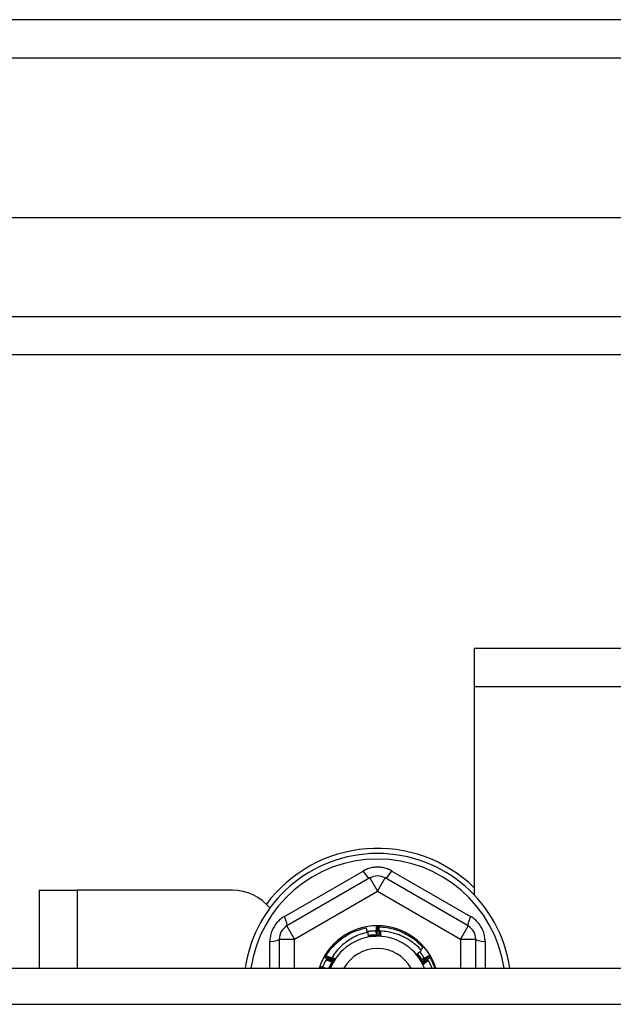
# Model space of a CAD drawing. Header units: inches. Extents: x 56.1 to 140.1, y 34.7 to 67.
# Tile 29 of 60: x 79 to 80.5, y 63.3 to 65.9. Entities that reach past the tile are written whole.
import ezdxf

# ---------------------------------------------------------------- set-up
doc = ezdxf.new("R2010")
doc.units = ezdxf.units.IN
doc.header["$MEASUREMENT"] = 0
doc.layers.add('Visible Edges(ANSI)', color=7, linetype='Continuous', lineweight=25)
doc.layers.add('Visible Tangent Edges(ANSI)', color=7, linetype='Continuous', lineweight=25)

msp = doc.modelspace()

# ---------------------------------------------------------------- linework, layer by layer
at = {"layer": 'Visible Edges(ANSI)'}
for p, q in [((97.9638, 65.8679), (56.1618, 65.8679)), ((97.3541, 65.356), (56.7715, 65.356)), ((97.1657, 65.0017), (56.9599, 65.0017)), ((82.9378, 64.2429), (80.1878, 64.2429)), ((80.1878, 64.2429), (80.1878, 64.1439)), ((80.1878, 64.1439), (80.1878, 63.6058)), ((79.9181, 63.6497), (79.7035, 63.5258)), ((80.1721, 63.5258), (79.9575, 63.6497)), ((79.0628, 63.6179), (79.1618, 63.6179)), ((79.0628, 63.6179), (79.0628, 63.4163)), ((79.5628, 63.6179), (79.1618, 63.6179)), ((79.9349, 63.5233), (79.9353, 63.5233)), ((79.94, 63.5234), (79.9404, 63.5233)), ((79.6839, 63.4917), (79.6839, 63.4163)), ((80.1917, 63.4163), (80.1917, 63.4917)), ((79.8021, 63.4438), (79.8023, 63.4441)), ((79.8047, 63.4482), (79.8049, 63.4486)), ((80.0705, 63.4489), (80.0708, 63.4485)), ((80.0731, 63.4445), (80.0733, 63.4441)), ((75.5628, 63.4163), (97.1967, 63.4163))]:
    msp.add_line(p, q, dxfattribs=at)
at = {"layer": 'Visible Edges(ANSI)', "flags": 128}
for points in [[(79.8049, 63.4486), (79.8078, 63.4532), (79.8108, 63.4577), (79.8141, 63.4621), (79.8174, 63.4663), (79.821, 63.4705), (79.8246, 63.4745), (79.8284, 63.4784), (79.8324, 63.4822), (79.8364, 63.4858), (79.8406, 63.4893), (79.8449, 63.4926), (79.8493, 63.4958), (79.8539, 63.4988), (79.8585, 63.5016), (79.8632, 63.5043), (79.868, 63.5068), (79.8729, 63.5092), (79.8779, 63.5114), (79.883, 63.5134), (79.8881, 63.5152), (79.8933, 63.5169), (79.8985, 63.5183), (79.9038, 63.5196), (79.9092, 63.5207)], [(79.9113, 63.5089), (79.9112, 63.5094), (79.9111, 63.5099), (79.9111, 63.5103), (79.911, 63.5108), (79.9109, 63.5113), (79.9108, 63.5118), (79.9107, 63.5123), (79.9106, 63.5128), (79.9105, 63.5133), (79.9104, 63.5138), (79.9104, 63.5143), (79.9103, 63.5148), (79.9102, 63.5153), (79.9101, 63.5158), (79.91, 63.5163), (79.9099, 63.5168), (79.9098, 63.5173), (79.9097, 63.5177), (79.9096, 63.5182), (79.9095, 63.5187), (79.9094, 63.5192), (79.9093, 63.5197), (79.9093, 63.5202), (79.9092, 63.5207)], [(79.9356, 63.5007), (79.9355, 63.5017), (79.9355, 63.5026), (79.9354, 63.5035), (79.9354, 63.5045), (79.9354, 63.5054), (79.9353, 63.5064), (79.9353, 63.5073), (79.9353, 63.5082), (79.9352, 63.5092), (79.9352, 63.5101), (79.9352, 63.5111), (79.9351, 63.512), (79.9351, 63.513), (79.9351, 63.5139), (79.935, 63.5148), (79.935, 63.5158), (79.935, 63.5167), (79.935, 63.5177), (79.9349, 63.5186), (79.9349, 63.5196), (79.9349, 63.5205), (79.9349, 63.5215), (79.9349, 63.5224), (79.9349, 63.5233)], [(79.9353, 63.5233), (79.9355, 63.5233), (79.9357, 63.5234), (79.9359, 63.5234), (79.936, 63.5234), (79.9362, 63.5234), (79.9364, 63.5234), (79.9366, 63.5234), (79.9368, 63.5234), (79.937, 63.5234), (79.9372, 63.5234), (79.9374, 63.5234), (79.9376, 63.5234), (79.9378, 63.5234), (79.938, 63.5234), (79.9382, 63.5234), (79.9384, 63.5234), (79.9386, 63.5234), (79.9388, 63.5234), (79.939, 63.5234), (79.9392, 63.5234), (79.9394, 63.5234), (79.9396, 63.5234), (79.9398, 63.5234), (79.94, 63.5234)], [(79.9353, 63.5233), (79.9355, 63.5224), (79.9357, 63.5215), (79.9359, 63.5205), (79.9361, 63.5196), (79.9363, 63.5186), (79.9365, 63.5177), (79.9367, 63.5168), (79.9369, 63.5158), (79.9371, 63.5149), (79.9373, 63.5139), (79.9375, 63.513), (79.9377, 63.512), (79.9379, 63.5111), (79.9381, 63.5102), (79.9383, 63.5092), (79.9385, 63.5083), (79.9386, 63.5073), (79.9388, 63.5064), (79.939, 63.5054), (79.9392, 63.5045), (79.9394, 63.5035), (79.9396, 63.5026), (79.9398, 63.5017), (79.9399, 63.5007)], [(79.9399, 63.5007), (79.9399, 63.5017), (79.9399, 63.5026), (79.9399, 63.5035), (79.9399, 63.5045), (79.9399, 63.5054), (79.9399, 63.5064), (79.9399, 63.5073), (79.9399, 63.5083), (79.9399, 63.5092), (79.9399, 63.5101), (79.9399, 63.5111), (79.9399, 63.512), (79.9399, 63.513), (79.9399, 63.5139), (79.9399, 63.5149), (79.9399, 63.5158), (79.9399, 63.5167), (79.9399, 63.5177), (79.9399, 63.5186), (79.9399, 63.5196), (79.9399, 63.5205), (79.9399, 63.5215), (79.94, 63.5224), (79.94, 63.5234)], [(79.9404, 63.5233), (79.9458, 63.5232), (79.9513, 63.5228), (79.9567, 63.5222), (79.9621, 63.5215), (79.9674, 63.5205), (79.9727, 63.5194), (79.978, 63.5181), (79.9832, 63.5166), (79.9884, 63.5149), (79.9935, 63.513), (79.9986, 63.511), (80.0036, 63.5088), (80.0084, 63.5064), (80.0132, 63.5038), (80.018, 63.5011), (80.0226, 63.4982), (80.0271, 63.4952), (80.0315, 63.492), (80.0358, 63.4886), (80.0399, 63.4851), (80.044, 63.4815), (80.0479, 63.4777), (80.0517, 63.4738), (80.0553, 63.4697)], [(79.9404, 63.5233), (79.9406, 63.5224), (79.9407, 63.5215), (79.9409, 63.5205), (79.9411, 63.5196), (79.9413, 63.5186), (79.9414, 63.5177), (79.9416, 63.5167), (79.9418, 63.5158), (79.9419, 63.5148), (79.9421, 63.5139), (79.9423, 63.5129), (79.9424, 63.512), (79.9426, 63.511), (79.9428, 63.5101), (79.9429, 63.5091), (79.9431, 63.5082), (79.9432, 63.5072), (79.9434, 63.5063), (79.9435, 63.5053), (79.9437, 63.5044), (79.9439, 63.5034), (79.944, 63.5025), (79.9442, 63.5015), (79.9443, 63.5006)], [(79.9133, 63.5093), (79.9086, 63.5082), (79.9039, 63.507), (79.8992, 63.5057), (79.8946, 63.5042), (79.89, 63.5025), (79.8855, 63.5007), (79.8811, 63.4987), (79.8767, 63.4965), (79.8724, 63.4943), (79.8682, 63.4918), (79.864, 63.4893), (79.86, 63.4865), (79.856, 63.4837), (79.8522, 63.4807), (79.8484, 63.4776), (79.8448, 63.4744), (79.8413, 63.471), (79.8379, 63.4675), (79.8346, 63.4639), (79.8315, 63.4602), (79.8284, 63.4564), (79.8256, 63.4525), (79.8228, 63.4485), (79.8202, 63.4444)], [(79.9108, 63.5117), (79.9118, 63.5119), (79.9128, 63.512), (79.9138, 63.5122), (79.9148, 63.5123), (79.9158, 63.5124), (79.9168, 63.5126), (79.9179, 63.5127), (79.9189, 63.5128), (79.9199, 63.5129), (79.9209, 63.513), (79.9219, 63.5131), (79.9229, 63.5131), (79.9239, 63.5132), (79.9249, 63.5133), (79.9259, 63.5133), (79.927, 63.5134), (79.928, 63.5134), (79.929, 63.5135), (79.93, 63.5135), (79.931, 63.5135), (79.932, 63.5135), (79.933, 63.5136), (79.9341, 63.5136), (79.9351, 63.5136)], [(79.915, 63.4978), (79.915, 63.4983), (79.9149, 63.4988), (79.9148, 63.4993), (79.9148, 63.4997), (79.9147, 63.5002), (79.9146, 63.5007), (79.9146, 63.5012), (79.9145, 63.5016), (79.9144, 63.5021), (79.9144, 63.5026), (79.9143, 63.5031), (79.9142, 63.5036), (79.9141, 63.504), (79.9141, 63.5045), (79.914, 63.505), (79.9139, 63.5055), (79.9138, 63.5059), (79.9138, 63.5064), (79.9137, 63.5069), (79.9136, 63.5074), (79.9135, 63.5079), (79.9135, 63.5083), (79.9134, 63.5088), (79.9133, 63.5093)], [(79.9312, 63.5025), (79.9305, 63.5025), (79.9298, 63.5025), (79.9291, 63.5024), (79.9284, 63.5024), (79.9277, 63.5023), (79.927, 63.5023), (79.9263, 63.5022), (79.9256, 63.5021), (79.9249, 63.5021), (79.9243, 63.502), (79.9236, 63.5019), (79.9229, 63.5019), (79.9222, 63.5018), (79.9215, 63.5017), (79.9208, 63.5016), (79.9201, 63.5015), (79.9194, 63.5014), (79.9187, 63.5013), (79.9181, 63.5012), (79.9174, 63.5011), (79.9167, 63.501), (79.916, 63.5009), (79.9153, 63.5008), (79.9146, 63.5007)], [(79.9465, 63.4995), (79.9452, 63.4996), (79.9439, 63.4997), (79.9426, 63.4997), (79.9412, 63.4998), (79.9399, 63.4998), (79.9386, 63.4998), (79.9373, 63.4998), (79.936, 63.4998), (79.9347, 63.4998), (79.9334, 63.4997), (79.932, 63.4997), (79.9307, 63.4996), (79.9294, 63.4995), (79.9281, 63.4994), (79.9268, 63.4993), (79.9255, 63.4992), (79.9242, 63.4991), (79.9229, 63.4989), (79.9216, 63.4988), (79.9202, 63.4986), (79.9189, 63.4984), (79.9176, 63.4982), (79.9163, 63.498), (79.915, 63.4978)], [(79.9465, 63.4995), (79.9452, 63.4994), (79.9439, 63.4994), (79.9426, 63.4993), (79.9413, 63.4992), (79.94, 63.4992), (79.9387, 63.4991), (79.9373, 63.499), (79.936, 63.4989), (79.9347, 63.4989), (79.9334, 63.4988), (79.9321, 63.4987), (79.9308, 63.4987), (79.9295, 63.4986), (79.9281, 63.4985), (79.9268, 63.4985), (79.9255, 63.4984), (79.9242, 63.4983), (79.9229, 63.4982), (79.9216, 63.4982), (79.9203, 63.4981), (79.919, 63.498), (79.9177, 63.498), (79.9164, 63.4979), (79.915, 63.4978)], [(79.9174, 63.5012), (79.9175, 63.5011), (79.9175, 63.501), (79.9175, 63.5009), (79.9176, 63.5008), (79.9176, 63.5008), (79.9176, 63.5007), (79.9176, 63.5006), (79.9177, 63.5005), (79.9177, 63.5004), (79.9177, 63.5004), (79.9178, 63.5003), (79.9178, 63.5002), (79.9178, 63.5001), (79.9179, 63.5001), (79.9179, 63.5), (79.9179, 63.4999), (79.9179, 63.4998), (79.918, 63.4997), (79.918, 63.4997), (79.918, 63.4996), (79.9181, 63.4995), (79.9181, 63.4994), (79.9181, 63.4993), (79.9181, 63.4993)], [(79.9181, 63.4993), (79.9181, 63.4993), (79.9181, 63.4994), (79.9181, 63.4995), (79.9181, 63.4996), (79.9181, 63.4997), (79.9181, 63.4998), (79.918, 63.4998), (79.918, 63.4999), (79.918, 63.5), (79.918, 63.5001), (79.918, 63.5002), (79.918, 63.5002), (79.918, 63.5003), (79.9179, 63.5004), (79.9179, 63.5005), (79.9179, 63.5006), (79.9179, 63.5006), (79.9179, 63.5007), (79.9179, 63.5008), (79.9179, 63.5009), (79.9178, 63.501), (79.9178, 63.501), (79.9178, 63.5011), (79.9178, 63.5012)], [(79.9218, 63.5017), (79.9219, 63.5017), (79.9219, 63.5016), (79.9219, 63.5015), (79.9219, 63.5014), (79.922, 63.5014), (79.922, 63.5013), (79.922, 63.5012), (79.9221, 63.5011), (79.9221, 63.501), (79.9221, 63.501), (79.9221, 63.5009), (79.9222, 63.5008), (79.9222, 63.5007), (79.9222, 63.5006), (79.9222, 63.5006), (79.9223, 63.5005), (79.9223, 63.5004), (79.9223, 63.5003), (79.9223, 63.5002), (79.9224, 63.5002), (79.9224, 63.5001), (79.9224, 63.5), (79.9225, 63.4999), (79.9225, 63.4998)], [(79.9225, 63.4998), (79.9225, 63.4999), (79.9225, 63.5), (79.9224, 63.5001), (79.9224, 63.5002), (79.9224, 63.5002), (79.9224, 63.5003), (79.9224, 63.5004), (79.9224, 63.5005), (79.9224, 63.5006), (79.9224, 63.5007), (79.9223, 63.5007), (79.9223, 63.5008), (79.9223, 63.5009), (79.9223, 63.501), (79.9223, 63.5011), (79.9223, 63.5011), (79.9223, 63.5012), (79.9223, 63.5013), (79.9223, 63.5014), (79.9222, 63.5015), (79.9222, 63.5015), (79.9222, 63.5016), (79.9222, 63.5017), (79.9222, 63.5018)], [(79.9263, 63.5022), (79.9263, 63.5021), (79.9263, 63.502), (79.9263, 63.502), (79.9264, 63.5019), (79.9264, 63.5018), (79.9264, 63.5017), (79.9264, 63.5016), (79.9264, 63.5016), (79.9265, 63.5015), (79.9265, 63.5014), (79.9265, 63.5013), (79.9265, 63.5012), (79.9266, 63.5012), (79.9266, 63.5011), (79.9266, 63.501), (79.9266, 63.5009), (79.9267, 63.5008), (79.9267, 63.5008), (79.9267, 63.5007), (79.9267, 63.5006), (79.9268, 63.5005), (79.9268, 63.5004), (79.9268, 63.5004), (79.9268, 63.5003)], [(79.9268, 63.5003), (79.9268, 63.5004), (79.9268, 63.5004), (79.9268, 63.5005), (79.9268, 63.5006), (79.9268, 63.5007), (79.9268, 63.5008), (79.9268, 63.5008), (79.9268, 63.5009), (79.9267, 63.501), (79.9267, 63.5011), (79.9267, 63.5012), (79.9267, 63.5013), (79.9267, 63.5013), (79.9267, 63.5014), (79.9267, 63.5015), (79.9267, 63.5016), (79.9267, 63.5017), (79.9267, 63.5017), (79.9267, 63.5018), (79.9266, 63.5019), (79.9266, 63.502), (79.9266, 63.5021), (79.9266, 63.5022), (79.9266, 63.5022)], [(79.9307, 63.5025), (79.9307, 63.5024), (79.9307, 63.5023), (79.9307, 63.5023), (79.9308, 63.5022), (79.9308, 63.5021), (79.9308, 63.502), (79.9308, 63.5019), (79.9309, 63.5019), (79.9309, 63.5018), (79.9309, 63.5017), (79.9309, 63.5016), (79.9309, 63.5015), (79.931, 63.5015), (79.931, 63.5014), (79.931, 63.5013), (79.931, 63.5012), (79.931, 63.5011), (79.9311, 63.5011), (79.9311, 63.501), (79.9311, 63.5009), (79.9311, 63.5008), (79.9312, 63.5007), (79.9312, 63.5006), (79.9312, 63.5006)], [(79.9312, 63.5006), (79.9312, 63.5006), (79.9312, 63.5007), (79.9312, 63.5008), (79.9312, 63.5009), (79.9312, 63.501), (79.9312, 63.5011), (79.9311, 63.5011), (79.9311, 63.5012), (79.9311, 63.5013), (79.9311, 63.5014), (79.9311, 63.5015), (79.9311, 63.5015), (79.9311, 63.5016), (79.9311, 63.5017), (79.9311, 63.5018), (79.9311, 63.5019), (79.9311, 63.502), (79.9311, 63.502), (79.9311, 63.5021), (79.9311, 63.5022), (79.9311, 63.5023), (79.9311, 63.5024), (79.931, 63.5024), (79.931, 63.5025)], [(79.9326, 63.5136), (79.9327, 63.513), (79.9328, 63.5125), (79.9329, 63.5119), (79.9331, 63.5114), (79.9332, 63.5109), (79.9333, 63.5103), (79.9335, 63.5098), (79.9336, 63.5093), (79.9337, 63.5087), (79.9338, 63.5082), (79.934, 63.5077), (79.9341, 63.5071), (79.9342, 63.5066), (79.9343, 63.5061), (79.9345, 63.5055), (79.9346, 63.505), (79.9347, 63.5045), (79.9348, 63.5039), (79.935, 63.5034), (79.9351, 63.5029), (79.9352, 63.5023), (79.9353, 63.5018), (79.9354, 63.5012), (79.9356, 63.5007)], [(79.9443, 63.5006), (79.9443, 63.501), (79.9443, 63.5015), (79.9443, 63.502), (79.9444, 63.5025), (79.9444, 63.503), (79.9444, 63.5034), (79.9444, 63.5039), (79.9444, 63.5044), (79.9444, 63.5049), (79.9444, 63.5054), (79.9444, 63.5058), (79.9444, 63.5063), (79.9445, 63.5068), (79.9445, 63.5073), (79.9445, 63.5078), (79.9445, 63.5082), (79.9445, 63.5087), (79.9445, 63.5092), (79.9445, 63.5097), (79.9446, 63.5102), (79.9446, 63.5106), (79.9446, 63.5111), (79.9446, 63.5116), (79.9446, 63.5121)], [(80.0512, 63.4624), (80.0478, 63.4661), (80.0443, 63.4697), (80.0407, 63.4732), (80.0369, 63.4765), (80.033, 63.4798), (80.0291, 63.4829), (80.025, 63.4859), (80.0208, 63.4887), (80.0165, 63.4913), (80.0121, 63.4939), (80.0077, 63.4962), (80.0031, 63.4984), (79.9985, 63.5005), (79.9939, 63.5024), (79.9891, 63.5041), (79.9843, 63.5057), (79.9795, 63.5071), (79.9746, 63.5083), (79.9696, 63.5094), (79.9647, 63.5103), (79.9597, 63.511), (79.9547, 63.5115), (79.9497, 63.5119), (79.9446, 63.5121)], [(79.9446, 63.5121), (79.9447, 63.5116), (79.9448, 63.511), (79.9449, 63.5105), (79.9449, 63.51), (79.945, 63.5095), (79.9451, 63.5089), (79.9452, 63.5084), (79.9453, 63.5079), (79.9454, 63.5074), (79.9454, 63.5068), (79.9455, 63.5063), (79.9456, 63.5058), (79.9457, 63.5053), (79.9457, 63.5048), (79.9458, 63.5042), (79.9459, 63.5037), (79.946, 63.5032), (79.946, 63.5027), (79.9461, 63.5021), (79.9462, 63.5016), (79.9463, 63.5011), (79.9464, 63.5006), (79.9464, 63.5), (79.9465, 63.4995)], [(80.0493, 63.4645), (80.0495, 63.4647), (80.0498, 63.465), (80.05, 63.4652), (80.0503, 63.4654), (80.0505, 63.4656), (80.0508, 63.4658), (80.051, 63.466), (80.0513, 63.4663), (80.0515, 63.4665), (80.0518, 63.4667), (80.052, 63.4669), (80.0523, 63.4671), (80.0525, 63.4673), (80.0528, 63.4676), (80.053, 63.4678), (80.0533, 63.468), (80.0535, 63.4682), (80.0538, 63.4684), (80.054, 63.4686), (80.0543, 63.4689), (80.0545, 63.4691), (80.0548, 63.4693), (80.055, 63.4695), (80.0553, 63.4697)], [(79.7962, 63.4186), (79.7965, 63.4195), (79.7969, 63.4205), (79.7973, 63.4215), (79.7977, 63.4224), (79.7981, 63.4234), (79.7985, 63.4243), (79.7989, 63.4253), (79.7994, 63.4262), (79.7998, 63.4272), (79.8002, 63.4281), (79.8007, 63.4291), (79.8011, 63.43), (79.8016, 63.4309), (79.8021, 63.4319), (79.8025, 63.4328), (79.803, 63.4337), (79.8035, 63.4346), (79.804, 63.4356), (79.8045, 63.4365), (79.805, 63.4374), (79.8055, 63.4383), (79.806, 63.4392), (79.8065, 63.4401), (79.8071, 63.441)], [(79.822, 63.433), (79.8211, 63.4334), (79.8203, 63.4339), (79.8195, 63.4343), (79.8186, 63.4347), (79.8178, 63.4352), (79.817, 63.4356), (79.8161, 63.4361), (79.8153, 63.4365), (79.8145, 63.437), (79.8137, 63.4374), (79.8128, 63.4379), (79.812, 63.4383), (79.8112, 63.4388), (79.8103, 63.4392), (79.8095, 63.4397), (79.8087, 63.4401), (79.8079, 63.4406), (79.807, 63.441), (79.8062, 63.4415), (79.8054, 63.4419), (79.8046, 63.4424), (79.8037, 63.4429), (79.8029, 63.4433), (79.8021, 63.4438)], [(79.8023, 63.4441), (79.8024, 63.4443), (79.8025, 63.4445), (79.8026, 63.4447), (79.8027, 63.4448), (79.8028, 63.445), (79.8029, 63.4452), (79.803, 63.4453), (79.8031, 63.4455), (79.8032, 63.4457), (79.8033, 63.4459), (79.8034, 63.446), (79.8035, 63.4462), (79.8036, 63.4464), (79.8037, 63.4465), (79.8038, 63.4467), (79.8039, 63.4469), (79.804, 63.447), (79.8041, 63.4472), (79.8042, 63.4474), (79.8043, 63.4475), (79.8044, 63.4477), (79.8045, 63.4479), (79.8046, 63.4481), (79.8047, 63.4482)], [(79.8023, 63.4441), (79.8032, 63.4439), (79.8041, 63.4436), (79.805, 63.4433), (79.806, 63.443), (79.8069, 63.4427), (79.8078, 63.4424), (79.8087, 63.4421), (79.8096, 63.4418), (79.8105, 63.4415), (79.8114, 63.4412), (79.8124, 63.4408), (79.8133, 63.4405), (79.8142, 63.4402), (79.8151, 63.4399), (79.816, 63.4396), (79.8169, 63.4393), (79.8178, 63.439), (79.8187, 63.4387), (79.8196, 63.4384), (79.8206, 63.438), (79.8215, 63.4377), (79.8224, 63.4374), (79.8233, 63.4371), (79.8242, 63.4368)], [(79.8242, 63.4368), (79.8234, 63.4372), (79.8225, 63.4377), (79.8217, 63.4382), (79.8209, 63.4386), (79.8201, 63.4391), (79.8193, 63.4396), (79.8185, 63.44), (79.8176, 63.4405), (79.8168, 63.441), (79.816, 63.4415), (79.8152, 63.4419), (79.8144, 63.4424), (79.8136, 63.4429), (79.8128, 63.4434), (79.8119, 63.4439), (79.8111, 63.4443), (79.8103, 63.4448), (79.8095, 63.4453), (79.8087, 63.4458), (79.8079, 63.4463), (79.8071, 63.4468), (79.8063, 63.4472), (79.8055, 63.4477), (79.8047, 63.4482)], [(79.8049, 63.4486), (79.8058, 63.4482), (79.8067, 63.4479), (79.8076, 63.4476), (79.8085, 63.4473), (79.8094, 63.4469), (79.8103, 63.4466), (79.8112, 63.4463), (79.8121, 63.4459), (79.813, 63.4456), (79.8139, 63.4453), (79.8148, 63.4449), (79.8157, 63.4446), (79.8166, 63.4443), (79.8175, 63.4439), (79.8184, 63.4436), (79.8193, 63.4432), (79.8202, 63.4429), (79.8211, 63.4426), (79.822, 63.4422), (79.8229, 63.4419), (79.8238, 63.4415), (79.8247, 63.4412), (79.8256, 63.4408), (79.8265, 63.4405)], [(79.8281, 63.4412), (79.8275, 63.4402), (79.8268, 63.4393), (79.8262, 63.4383), (79.8256, 63.4373), (79.825, 63.4363), (79.8244, 63.4353), (79.8238, 63.4343), (79.8232, 63.4332), (79.8226, 63.4322), (79.8221, 63.4312), (79.8215, 63.4302), (79.8209, 63.4291), (79.8204, 63.4281), (79.8199, 63.427), (79.8194, 63.426), (79.8188, 63.4249), (79.8183, 63.4239), (79.8178, 63.4228), (79.8174, 63.4217), (79.8169, 63.4207), (79.8164, 63.4196), (79.816, 63.4185), (79.8155, 63.4174), (79.8151, 63.4163)], [(79.8281, 63.4412), (79.8276, 63.4402), (79.8271, 63.4391), (79.8266, 63.4381), (79.826, 63.4371), (79.8255, 63.436), (79.825, 63.435), (79.8245, 63.434), (79.8239, 63.4329), (79.8234, 63.4319), (79.8229, 63.4309), (79.8223, 63.4298), (79.8218, 63.4288), (79.8213, 63.4277), (79.8208, 63.4267), (79.8202, 63.4257), (79.8197, 63.4246), (79.8192, 63.4236), (79.8186, 63.4225), (79.8181, 63.4215), (79.8176, 63.4205), (79.8171, 63.4194), (79.8165, 63.4184), (79.816, 63.4174), (79.8155, 63.4163)], [(79.8202, 63.4444), (79.8205, 63.4442), (79.8209, 63.4441), (79.8212, 63.444), (79.8215, 63.4439), (79.8218, 63.4437), (79.8222, 63.4436), (79.8225, 63.4435), (79.8228, 63.4433), (79.8232, 63.4432), (79.8235, 63.4431), (79.8238, 63.4429), (79.8242, 63.4428), (79.8245, 63.4427), (79.8248, 63.4425), (79.8252, 63.4424), (79.8255, 63.4423), (79.8258, 63.4421), (79.8261, 63.442), (79.8265, 63.4419), (79.8268, 63.4417), (79.8271, 63.4416), (79.8275, 63.4415), (79.8278, 63.4414), (79.8281, 63.4412)], [(79.8265, 63.4405), (79.8263, 63.4406), (79.826, 63.4408), (79.8257, 63.4409), (79.8255, 63.4411), (79.8252, 63.4413), (79.8249, 63.4414), (79.8247, 63.4416), (79.8244, 63.4418), (79.8241, 63.4419), (79.8239, 63.4421), (79.8236, 63.4422), (79.8233, 63.4424), (79.8231, 63.4426), (79.8228, 63.4427), (79.8226, 63.4429), (79.8223, 63.4431), (79.822, 63.4432), (79.8218, 63.4434), (79.8215, 63.4436), (79.8212, 63.4437), (79.821, 63.4439), (79.8207, 63.444), (79.8205, 63.4442), (79.8202, 63.4444)], [(80.039, 63.4525), (80.0395, 63.4529), (80.04, 63.4533), (80.0405, 63.4538), (80.041, 63.4542), (80.0415, 63.4546), (80.0421, 63.455), (80.0426, 63.4554), (80.0431, 63.4558), (80.0436, 63.4562), (80.0441, 63.4566), (80.0446, 63.457), (80.0451, 63.4574), (80.0456, 63.4578), (80.0461, 63.4582), (80.0467, 63.4586), (80.0472, 63.4591), (80.0477, 63.4595), (80.0482, 63.4599), (80.0487, 63.4603), (80.0492, 63.4607), (80.0497, 63.4611), (80.0502, 63.4615), (80.0507, 63.4619), (80.0512, 63.4624)], [(80.0562, 63.4261), (80.0555, 63.4272), (80.0547, 63.4283), (80.054, 63.4294), (80.0533, 63.4305), (80.0526, 63.4316), (80.0519, 63.4327), (80.0512, 63.4338), (80.0504, 63.4349), (80.0497, 63.436), (80.049, 63.4371), (80.0483, 63.4382), (80.0476, 63.4393), (80.0469, 63.4404), (80.0461, 63.4415), (80.0454, 63.4427), (80.0447, 63.4438), (80.044, 63.4449), (80.0433, 63.446), (80.0426, 63.4471), (80.0418, 63.4482), (80.0411, 63.4492), (80.0404, 63.4503), (80.0397, 63.4514), (80.039, 63.4525)], [(80.0562, 63.4261), (80.0556, 63.4273), (80.055, 63.4285), (80.0544, 63.4297), (80.0537, 63.4308), (80.0531, 63.432), (80.0525, 63.4331), (80.0518, 63.4343), (80.0511, 63.4354), (80.0505, 63.4365), (80.0498, 63.4376), (80.0491, 63.4388), (80.0484, 63.4399), (80.0476, 63.441), (80.0469, 63.442), (80.0462, 63.4431), (80.0454, 63.4442), (80.0446, 63.4453), (80.0439, 63.4463), (80.0431, 63.4474), (80.0423, 63.4484), (80.0415, 63.4495), (80.0406, 63.4505), (80.0398, 63.4515), (80.039, 63.4525)], [(80.0507, 63.4416), (80.0504, 63.4421), (80.05, 63.4427), (80.0496, 63.4432), (80.0492, 63.4438), (80.0489, 63.4443), (80.0485, 63.4449), (80.0481, 63.4454), (80.0477, 63.4459), (80.0473, 63.4465), (80.047, 63.447), (80.0466, 63.4475), (80.0462, 63.4481), (80.0458, 63.4486), (80.0454, 63.4491), (80.045, 63.4497), (80.0446, 63.4502), (80.0442, 63.4507), (80.0438, 63.4512), (80.0434, 63.4518), (80.0429, 63.4523), (80.0425, 63.4528), (80.0421, 63.4533), (80.0417, 63.4538), (80.0413, 63.4543)], [(80.0426, 63.4527), (80.0425, 63.4526), (80.0425, 63.4526), (80.0424, 63.4525), (80.0424, 63.4524), (80.0423, 63.4524), (80.0423, 63.4523), (80.0422, 63.4523), (80.0422, 63.4522), (80.0421, 63.4521), (80.0421, 63.4521), (80.042, 63.452), (80.042, 63.4519), (80.0419, 63.4519), (80.0419, 63.4518), (80.0418, 63.4517), (80.0417, 63.4517), (80.0417, 63.4516), (80.0416, 63.4515), (80.0416, 63.4515), (80.0415, 63.4514), (80.0415, 63.4513), (80.0414, 63.4513), (80.0414, 63.4512), (80.0413, 63.4512)], [(80.0413, 63.4512), (80.0414, 63.4512), (80.0414, 63.4513), (80.0415, 63.4513), (80.0416, 63.4514), (80.0416, 63.4514), (80.0417, 63.4515), (80.0418, 63.4515), (80.0418, 63.4516), (80.0419, 63.4516), (80.0419, 63.4517), (80.042, 63.4517), (80.0421, 63.4518), (80.0421, 63.4518), (80.0422, 63.4519), (80.0423, 63.452), (80.0423, 63.452), (80.0424, 63.4521), (80.0424, 63.4521), (80.0425, 63.4522), (80.0426, 63.4522), (80.0426, 63.4523), (80.0427, 63.4523), (80.0428, 63.4524), (80.0428, 63.4524)], [(80.0453, 63.4492), (80.0453, 63.4491), (80.0452, 63.4491), (80.0452, 63.449), (80.0451, 63.449), (80.0451, 63.4489), (80.045, 63.4488), (80.0449, 63.4488), (80.0449, 63.4487), (80.0448, 63.4486), (80.0448, 63.4486), (80.0447, 63.4485), (80.0447, 63.4485), (80.0446, 63.4484), (80.0446, 63.4483), (80.0445, 63.4483), (80.0444, 63.4482), (80.0444, 63.4481), (80.0443, 63.4481), (80.0443, 63.448), (80.0442, 63.448), (80.0442, 63.4479), (80.0441, 63.4478), (80.0441, 63.4478), (80.044, 63.4477)], [(80.044, 63.4477), (80.0441, 63.4478), (80.0441, 63.4478), (80.0442, 63.4479), (80.0443, 63.4479), (80.0443, 63.448), (80.0444, 63.448), (80.0445, 63.4481), (80.0445, 63.4481), (80.0446, 63.4482), (80.0446, 63.4482), (80.0447, 63.4483), (80.0448, 63.4483), (80.0448, 63.4484), (80.0449, 63.4484), (80.045, 63.4485), (80.045, 63.4485), (80.0451, 63.4486), (80.0452, 63.4486), (80.0452, 63.4487), (80.0453, 63.4487), (80.0454, 63.4488), (80.0454, 63.4488), (80.0455, 63.4489), (80.0455, 63.4489)], [(80.048, 63.4456), (80.0479, 63.4456), (80.0478, 63.4455), (80.0478, 63.4454), (80.0477, 63.4454), (80.0477, 63.4453), (80.0476, 63.4453), (80.0476, 63.4452), (80.0475, 63.4451), (80.0474, 63.4451), (80.0474, 63.445), (80.0473, 63.445), (80.0473, 63.4449), (80.0472, 63.4448), (80.0471, 63.4448), (80.0471, 63.4447), (80.047, 63.4447), (80.047, 63.4446), (80.0469, 63.4445), (80.0469, 63.4445), (80.0468, 63.4444), (80.0467, 63.4443), (80.0467, 63.4443), (80.0466, 63.4442), (80.0466, 63.4442)], [(80.0466, 63.4442), (80.0466, 63.4442), (80.0467, 63.4443), (80.0468, 63.4443), (80.0468, 63.4444), (80.0469, 63.4444), (80.047, 63.4445), (80.047, 63.4445), (80.0471, 63.4446), (80.0472, 63.4446), (80.0472, 63.4447), (80.0473, 63.4447), (80.0474, 63.4448), (80.0474, 63.4448), (80.0475, 63.4448), (80.0476, 63.4449), (80.0476, 63.4449), (80.0477, 63.445), (80.0478, 63.445), (80.0478, 63.4451), (80.0479, 63.4451), (80.048, 63.4452), (80.048, 63.4452), (80.0481, 63.4453), (80.0482, 63.4453)], [(80.047, 63.4589), (80.0476, 63.4583), (80.0481, 63.4576), (80.0486, 63.4569), (80.0492, 63.4562), (80.0497, 63.4555), (80.0502, 63.4548), (80.0507, 63.454), (80.0512, 63.4533), (80.0517, 63.4526), (80.0522, 63.4519), (80.0527, 63.4512), (80.0532, 63.4505), (80.0537, 63.4497), (80.0542, 63.449), (80.0547, 63.4483), (80.0551, 63.4475), (80.0556, 63.4468), (80.0561, 63.4461), (80.0565, 63.4453), (80.057, 63.4446), (80.0574, 63.4438), (80.0579, 63.4431), (80.0583, 63.4423), (80.0587, 63.4416)], [(80.0505, 63.442), (80.0504, 63.4419), (80.0503, 63.4418), (80.0503, 63.4418), (80.0502, 63.4417), (80.0502, 63.4417), (80.0501, 63.4416), (80.05, 63.4415), (80.05, 63.4415), (80.0499, 63.4414), (80.0499, 63.4414), (80.0498, 63.4413), (80.0497, 63.4413), (80.0497, 63.4412), (80.0496, 63.4411), (80.0496, 63.4411), (80.0495, 63.441), (80.0494, 63.441), (80.0494, 63.4409), (80.0493, 63.4408), (80.0493, 63.4408), (80.0492, 63.4407), (80.0491, 63.4407), (80.0491, 63.4406), (80.049, 63.4405)], [(80.049, 63.4405), (80.0491, 63.4406), (80.0492, 63.4406), (80.0492, 63.4407), (80.0493, 63.4407), (80.0494, 63.4408), (80.0494, 63.4408), (80.0495, 63.4409), (80.0496, 63.4409), (80.0496, 63.441), (80.0497, 63.441), (80.0498, 63.4411), (80.0498, 63.4411), (80.0499, 63.4411), (80.05, 63.4412), (80.05, 63.4412), (80.0501, 63.4413), (80.0502, 63.4413), (80.0502, 63.4414), (80.0503, 63.4414), (80.0504, 63.4415), (80.0504, 63.4415), (80.0505, 63.4416), (80.0506, 63.4416), (80.0506, 63.4417)], [(80.0514, 63.4368), (80.0522, 63.4374), (80.0529, 63.4379), (80.0537, 63.4384), (80.0545, 63.4389), (80.0553, 63.4394), (80.0561, 63.4399), (80.0569, 63.4404), (80.0577, 63.4409), (80.0585, 63.4414), (80.0593, 63.4419), (80.0601, 63.4424), (80.0609, 63.4429), (80.0617, 63.4434), (80.0625, 63.4439), (80.0633, 63.4444), (80.0641, 63.4449), (80.0649, 63.4454), (80.0657, 63.4459), (80.0665, 63.4464), (80.0673, 63.4469), (80.0681, 63.4474), (80.0689, 63.4479), (80.0697, 63.4484), (80.0705, 63.4489)], [(80.0579, 63.443), (80.0576, 63.4428), (80.0574, 63.4425), (80.0571, 63.4422), (80.0568, 63.442), (80.0565, 63.4417), (80.0563, 63.4415), (80.056, 63.4412), (80.0557, 63.441), (80.0555, 63.4407), (80.0552, 63.4404), (80.0549, 63.4402), (80.0546, 63.4399), (80.0544, 63.4397), (80.0541, 63.4394), (80.0538, 63.4391), (80.0536, 63.4389), (80.0533, 63.4386), (80.053, 63.4384), (80.0527, 63.4381), (80.0525, 63.4379), (80.0522, 63.4376), (80.0519, 63.4374), (80.0516, 63.4371), (80.0514, 63.4368)], [(80.0708, 63.4485), (80.07, 63.4479), (80.0693, 63.4472), (80.0686, 63.4466), (80.0679, 63.4459), (80.0672, 63.4453), (80.0665, 63.4446), (80.0658, 63.444), (80.0651, 63.4433), (80.0644, 63.4427), (80.0637, 63.442), (80.0629, 63.4414), (80.0622, 63.4407), (80.0615, 63.4401), (80.0608, 63.4394), (80.0601, 63.4388), (80.0594, 63.4382), (80.0586, 63.4375), (80.0579, 63.4369), (80.0572, 63.4362), (80.0565, 63.4356), (80.0557, 63.435), (80.055, 63.4343), (80.0543, 63.4337), (80.0536, 63.4331)], [(80.0536, 63.4331), (80.0544, 63.4336), (80.0552, 63.434), (80.056, 63.4345), (80.0568, 63.435), (80.0576, 63.4355), (80.0584, 63.436), (80.0592, 63.4364), (80.0601, 63.4369), (80.0609, 63.4374), (80.0617, 63.4379), (80.0625, 63.4384), (80.0633, 63.4388), (80.0641, 63.4393), (80.0649, 63.4398), (80.0658, 63.4403), (80.0666, 63.4407), (80.0674, 63.4412), (80.0682, 63.4417), (80.069, 63.4421), (80.0698, 63.4426), (80.0707, 63.4431), (80.0715, 63.4435), (80.0723, 63.444), (80.0731, 63.4445)], [(80.0733, 63.4441), (80.0726, 63.4435), (80.0719, 63.4428), (80.0711, 63.4422), (80.0704, 63.4416), (80.0697, 63.441), (80.069, 63.4403), (80.0682, 63.4397), (80.0675, 63.4391), (80.0668, 63.4385), (80.066, 63.4378), (80.0653, 63.4372), (80.0646, 63.4366), (80.0638, 63.436), (80.0631, 63.4354), (80.0623, 63.4347), (80.0616, 63.4341), (80.0609, 63.4335), (80.0601, 63.4329), (80.0594, 63.4323), (80.0586, 63.4317), (80.0579, 63.4311), (80.0571, 63.4304), (80.0564, 63.4298), (80.0557, 63.4292)], [(80.0708, 63.4485), (80.0709, 63.4484), (80.071, 63.4482), (80.0711, 63.448), (80.0712, 63.4479), (80.0713, 63.4477), (80.0714, 63.4475), (80.0715, 63.4473), (80.0716, 63.4472), (80.0717, 63.447), (80.0718, 63.4468), (80.0719, 63.4467), (80.072, 63.4465), (80.0721, 63.4463), (80.0722, 63.4462), (80.0723, 63.446), (80.0724, 63.4458), (80.0724, 63.4457), (80.0725, 63.4455), (80.0726, 63.4453), (80.0727, 63.4451), (80.0728, 63.445), (80.0729, 63.4448), (80.073, 63.4446), (80.0731, 63.4445)], [(80.0733, 63.4441), (80.0739, 63.443), (80.0746, 63.4419), (80.0752, 63.4408), (80.0757, 63.4397), (80.0763, 63.4385), (80.0769, 63.4374), (80.0775, 63.4363), (80.078, 63.4351), (80.0786, 63.434), (80.0791, 63.4328), (80.0796, 63.4317), (80.0801, 63.4305), (80.0806, 63.4294), (80.0811, 63.4282), (80.0816, 63.427), (80.0821, 63.4258), (80.0826, 63.4247), (80.083, 63.4235), (80.0835, 63.4223), (80.0839, 63.4211), (80.0843, 63.4199), (80.0848, 63.4187), (80.0852, 63.4175), (80.0856, 63.4163)], [(79.79, 63.4163), (79.7901, 63.4165), (79.7901, 63.4167), (79.7902, 63.4168), (79.7903, 63.417), (79.7903, 63.4172), (79.7904, 63.4173), (79.7904, 63.4175), (79.7905, 63.4177), (79.7905, 63.4178), (79.7906, 63.418), (79.7906, 63.4181), (79.7907, 63.4183), (79.7908, 63.4185), (79.7908, 63.4186), (79.7909, 63.4188), (79.7909, 63.419), (79.791, 63.4191), (79.791, 63.4193), (79.7911, 63.4195), (79.7912, 63.4196), (79.7912, 63.4198), (79.7913, 63.42), (79.7913, 63.4201), (79.7914, 63.4203)], [(79.8023, 63.4163), (79.8018, 63.4165), (79.8014, 63.4167), (79.8009, 63.4168), (79.8005, 63.417), (79.8, 63.4172), (79.7995, 63.4173), (79.7991, 63.4175), (79.7986, 63.4177), (79.7982, 63.4178), (79.7977, 63.418), (79.7973, 63.4182), (79.7968, 63.4183), (79.7964, 63.4185), (79.7959, 63.4187), (79.7955, 63.4188), (79.795, 63.419), (79.7946, 63.4191), (79.7941, 63.4193), (79.7937, 63.4195), (79.7932, 63.4196), (79.7928, 63.4198), (79.7923, 63.42), (79.7918, 63.4201), (79.7914, 63.4203)], [(79.8054, 63.4381), (79.8061, 63.4379), (79.8068, 63.4376), (79.8074, 63.4374), (79.8081, 63.4372), (79.8088, 63.437), (79.8095, 63.4368), (79.8102, 63.4366), (79.8109, 63.4364), (79.8116, 63.4362), (79.8123, 63.436), (79.813, 63.4358), (79.8137, 63.4356), (79.8144, 63.4354), (79.8151, 63.4351), (79.8158, 63.4349), (79.8165, 63.4347), (79.8171, 63.4345), (79.8178, 63.4343), (79.8185, 63.4341), (79.8192, 63.4339), (79.8199, 63.4336), (79.8206, 63.4334), (79.8213, 63.4332), (79.822, 63.433)], [(79.8182, 63.4301), (79.8179, 63.4296), (79.8176, 63.429), (79.8173, 63.4284), (79.817, 63.4279), (79.8168, 63.4273), (79.8165, 63.4267), (79.8162, 63.4262), (79.8159, 63.4256), (79.8157, 63.425), (79.8154, 63.4245), (79.8151, 63.4239), (79.8149, 63.4233), (79.8146, 63.4227), (79.8144, 63.4222), (79.8141, 63.4216), (79.8139, 63.421), (79.8136, 63.4204), (79.8134, 63.4198), (79.8131, 63.4193), (79.8129, 63.4187), (79.8127, 63.4181), (79.8124, 63.4175), (79.8122, 63.4169), (79.812, 63.4163)], [(79.8125, 63.4176), (79.8125, 63.4175), (79.8126, 63.4175), (79.8127, 63.4175), (79.8128, 63.4175), (79.8129, 63.4175), (79.8129, 63.4175), (79.813, 63.4175), (79.8131, 63.4174), (79.8132, 63.4174), (79.8133, 63.4174), (79.8134, 63.4174), (79.8134, 63.4174), (79.8135, 63.4174), (79.8136, 63.4174), (79.8137, 63.4173), (79.8138, 63.4173), (79.8139, 63.4173), (79.8139, 63.4173), (79.814, 63.4173), (79.8141, 63.4173), (79.8142, 63.4173), (79.8143, 63.4172), (79.8144, 63.4172), (79.8144, 63.4172)], [(79.8144, 63.4172), (79.8144, 63.4172), (79.8143, 63.4173), (79.8142, 63.4173), (79.8141, 63.4173), (79.814, 63.4174), (79.814, 63.4174), (79.8139, 63.4174), (79.8138, 63.4174), (79.8137, 63.4175), (79.8137, 63.4175), (79.8136, 63.4175), (79.8135, 63.4176), (79.8134, 63.4176), (79.8134, 63.4176), (79.8133, 63.4176), (79.8132, 63.4177), (79.8131, 63.4177), (79.813, 63.4177), (79.813, 63.4178), (79.8129, 63.4178), (79.8128, 63.4178), (79.8127, 63.4178), (79.8127, 63.4179), (79.8126, 63.4179)], [(79.8142, 63.4217), (79.8142, 63.4216), (79.8143, 63.4216), (79.8144, 63.4216), (79.8145, 63.4216), (79.8146, 63.4216), (79.8146, 63.4216), (79.8147, 63.4215), (79.8148, 63.4215), (79.8149, 63.4215), (79.815, 63.4215), (79.8151, 63.4215), (79.8151, 63.4215), (79.8152, 63.4214), (79.8153, 63.4214), (79.8154, 63.4214), (79.8155, 63.4214), (79.8156, 63.4214), (79.8156, 63.4214), (79.8157, 63.4213), (79.8158, 63.4213), (79.8159, 63.4213), (79.816, 63.4213), (79.816, 63.4213), (79.8161, 63.4212)], [(79.8161, 63.4212), (79.816, 63.4213), (79.816, 63.4213), (79.8159, 63.4213), (79.8158, 63.4214), (79.8157, 63.4214), (79.8157, 63.4214), (79.8156, 63.4215), (79.8155, 63.4215), (79.8154, 63.4215), (79.8154, 63.4216), (79.8153, 63.4216), (79.8152, 63.4216), (79.8151, 63.4216), (79.8151, 63.4217), (79.815, 63.4217), (79.8149, 63.4217), (79.8148, 63.4218), (79.8148, 63.4218), (79.8147, 63.4218), (79.8146, 63.4219), (79.8145, 63.4219), (79.8145, 63.4219), (79.8144, 63.422), (79.8143, 63.422)], [(79.816, 63.4257), (79.8161, 63.4257), (79.8162, 63.4257), (79.8162, 63.4256), (79.8163, 63.4256), (79.8164, 63.4256), (79.8165, 63.4256), (79.8166, 63.4256), (79.8166, 63.4255), (79.8167, 63.4255), (79.8168, 63.4255), (79.8169, 63.4255), (79.817, 63.4255), (79.8171, 63.4254), (79.8171, 63.4254), (79.8172, 63.4254), (79.8173, 63.4254), (79.8174, 63.4254), (79.8175, 63.4253), (79.8175, 63.4253), (79.8176, 63.4253), (79.8177, 63.4253), (79.8178, 63.4253), (79.8179, 63.4252), (79.8179, 63.4252)], [(79.8179, 63.4252), (79.8179, 63.4253), (79.8178, 63.4253), (79.8177, 63.4253), (79.8176, 63.4254), (79.8176, 63.4254), (79.8175, 63.4254), (79.8174, 63.4255), (79.8173, 63.4255), (79.8173, 63.4255), (79.8172, 63.4256), (79.8171, 63.4256), (79.817, 63.4256), (79.817, 63.4257), (79.8169, 63.4257), (79.8168, 63.4257), (79.8167, 63.4258), (79.8167, 63.4258), (79.8166, 63.4258), (79.8165, 63.4259), (79.8164, 63.4259), (79.8164, 63.4259), (79.8163, 63.426), (79.8162, 63.426), (79.8161, 63.426)], [(79.818, 63.4297), (79.818, 63.4297), (79.8181, 63.4296), (79.8182, 63.4296), (79.8183, 63.4296), (79.8184, 63.4296), (79.8184, 63.4295), (79.8185, 63.4295), (79.8186, 63.4295), (79.8187, 63.4295), (79.8188, 63.4295), (79.8189, 63.4294), (79.8189, 63.4294), (79.819, 63.4294), (79.8191, 63.4294), (79.8192, 63.4293), (79.8193, 63.4293), (79.8193, 63.4293), (79.8194, 63.4293), (79.8195, 63.4293), (79.8196, 63.4292), (79.8197, 63.4292), (79.8197, 63.4292), (79.8198, 63.4292), (79.8199, 63.4291)], [(79.8199, 63.4291), (79.8198, 63.4292), (79.8198, 63.4292), (79.8197, 63.4292), (79.8196, 63.4293), (79.8195, 63.4293), (79.8195, 63.4294), (79.8194, 63.4294), (79.8193, 63.4294), (79.8192, 63.4295), (79.8192, 63.4295), (79.8191, 63.4295), (79.819, 63.4296), (79.8189, 63.4296), (79.8189, 63.4296), (79.8188, 63.4297), (79.8187, 63.4297), (79.8186, 63.4297), (79.8186, 63.4298), (79.8185, 63.4298), (79.8184, 63.4299), (79.8183, 63.4299), (79.8183, 63.4299), (79.8182, 63.43), (79.8181, 63.43)], [(80.0557, 63.4292), (80.0562, 63.4295), (80.0568, 63.4299), (80.0574, 63.4302), (80.0579, 63.4305), (80.0585, 63.4308), (80.0591, 63.4311), (80.0596, 63.4314), (80.0602, 63.4317), (80.0608, 63.4321), (80.0613, 63.4324), (80.0619, 63.4327), (80.0625, 63.433), (80.063, 63.4333), (80.0636, 63.4336), (80.0642, 63.4339), (80.0648, 63.4342), (80.0653, 63.4345), (80.0659, 63.4348), (80.0665, 63.4352), (80.0671, 63.4355), (80.0676, 63.4358), (80.0682, 63.4361), (80.0688, 63.4364), (80.0693, 63.4367)], [(80.0693, 63.4367), (80.0688, 63.4362), (80.0683, 63.4358), (80.0677, 63.4354), (80.0672, 63.4349), (80.0666, 63.4345), (80.0661, 63.434), (80.0655, 63.4336), (80.065, 63.4331), (80.0644, 63.4327), (80.0639, 63.4323), (80.0633, 63.4318), (80.0628, 63.4314), (80.0622, 63.4309), (80.0617, 63.4305), (80.0611, 63.4301), (80.0606, 63.4296), (80.06, 63.4292), (80.0595, 63.4288), (80.0589, 63.4283), (80.0584, 63.4279), (80.0578, 63.4274), (80.0573, 63.427), (80.0567, 63.4266), (80.0562, 63.4261)], [(80.0788, 63.4163), (80.0784, 63.4172), (80.0781, 63.4181), (80.0777, 63.4189), (80.0774, 63.4198), (80.077, 63.4207), (80.0767, 63.4215), (80.0763, 63.4224), (80.076, 63.4233), (80.0756, 63.4241), (80.0752, 63.425), (80.0748, 63.4258), (80.0744, 63.4267), (80.074, 63.4275), (80.0736, 63.4284), (80.0732, 63.4292), (80.0728, 63.4301), (80.0724, 63.4309), (80.072, 63.4317), (80.0716, 63.4326), (80.0711, 63.4334), (80.0707, 63.4342), (80.0702, 63.435), (80.0698, 63.4359), (80.0693, 63.4367)]]:
    msp.add_lwpolyline(points, dxfattribs=at)
at = {"layer": 'Visible Edges(ANSI)'}
for centre, radius, start, end in [((79.9378, 63.3679), 0.3583, 45.7491, 143.31), ((79.9378, 63.3679), 0.3452, 8.074, 171.926), ((79.9378, 63.6156), 0.0394, 60, 120), ((79.5628, 63.4929), 0.125, 39.3096, 90), ((79.7232, 63.4917), 0.0394, 120, 180), ((79.9378, 63.3679), 0.1585, 17.8138, 162.1862), ((80.1524, 63.4917), 0.0394, 0, 60), ((79.9378, 63.3679), 0.131, 21.7195, 158.2805)]:
    msp.add_arc(centre, radius, start, end, dxfattribs=at)
at = {"layer": 'Visible Tangent Edges(ANSI)'}
for p, q in [((56.1618, 65.7689), (97.9638, 65.7689)), ((56.8299, 65.1007), (97.2957, 65.1007)), ((82.9378, 64.1439), (80.1878, 64.1439)), ((79.697, 63.55), (79.9005, 63.6675)), ((79.9181, 63.6497), (79.9378, 63.6156)), ((79.9378, 63.6156), (79.9575, 63.6497)), ((79.9751, 63.6675), (80.1786, 63.55)), ((79.1618, 63.6179), (79.1618, 63.4163)), ((79.7232, 63.4917), (79.9378, 63.6156)), ((79.9378, 63.6156), (80.1524, 63.4917)), ((79.7232, 63.4917), (79.7035, 63.5258)), ((80.1721, 63.5258), (80.1524, 63.4917)), ((79.6839, 63.4917), (79.7232, 63.4917)), ((79.7232, 63.4163), (79.7232, 63.4917)), ((80.1524, 63.4917), (80.1524, 63.4163)), ((80.1524, 63.4917), (80.1917, 63.4917)), ((79.6596, 63.4163), (79.6596, 63.4853)), ((80.216, 63.4853), (80.216, 63.4163)), ((75.5628, 63.3232), (97.1967, 63.3232))]:
    msp.add_line(p, q, dxfattribs=at)
at = {"layer": 'Visible Tangent Edges(ANSI)', "flags": 128}
for points in [[(79.9751, 63.6675), (79.9723, 63.669), (79.9694, 63.6705), (79.9664, 63.6718), (79.9634, 63.673), (79.9603, 63.674), (79.9572, 63.6749), (79.954, 63.6757), (79.9508, 63.6764), (79.9476, 63.6769), (79.9443, 63.6772), (79.9411, 63.6774), (79.9378, 63.6775), (79.9345, 63.6774), (79.9312, 63.6772), (79.928, 63.6769), (79.9247, 63.6764), (79.9216, 63.6757), (79.9184, 63.6749), (79.9153, 63.674), (79.9122, 63.673), (79.9091, 63.6718), (79.9062, 63.6705), (79.9033, 63.669), (79.9005, 63.6675)], [(79.697, 63.55), (79.6942, 63.5483), (79.6915, 63.5465), (79.6889, 63.5446), (79.6864, 63.5426), (79.6839, 63.5404), (79.6815, 63.5382), (79.6793, 63.5358), (79.6771, 63.5334), (79.6751, 63.5308), (79.6731, 63.5282), (79.6713, 63.5255), (79.6696, 63.5226), (79.668, 63.5198), (79.6666, 63.5168), (79.6653, 63.5138), (79.6641, 63.5108), (79.6631, 63.5077), (79.6622, 63.5046), (79.6614, 63.5014), (79.6608, 63.4982), (79.6603, 63.495), (79.6599, 63.4918), (79.6597, 63.4886), (79.6596, 63.4853)], [(80.216, 63.4853), (80.2159, 63.4886), (80.2157, 63.4918), (80.2153, 63.495), (80.2148, 63.4982), (80.2142, 63.5014), (80.2134, 63.5046), (80.2125, 63.5077), (80.2115, 63.5108), (80.2103, 63.5138), (80.209, 63.5168), (80.2075, 63.5198), (80.206, 63.5226), (80.2043, 63.5255), (80.2025, 63.5282), (80.2005, 63.5308), (80.1985, 63.5334), (80.1963, 63.5358), (80.1941, 63.5382), (80.1917, 63.5404), (80.1892, 63.5426), (80.1867, 63.5446), (80.1841, 63.5465), (80.1814, 63.5483), (80.1786, 63.55)]]:
    msp.add_lwpolyline(points, dxfattribs=at)
at = {"layer": 'Visible Tangent Edges(ANSI)'}
for radius, start, end in [(0.3308, 8.4258, 171.5742), (0.0995, 29.1566, 150.8434)]:
    msp.add_arc((79.9378, 63.3679), radius, start, end, dxfattribs=at)
for centre, major_axis, start_param, end_param in [((79.8984, 63.6838), (0.0197, -0.0341), 5.107073, 6.283185), ((79.9772, 63.6838), (-0.0197, -0.0341), 0, 1.176113), ((79.6839, 63.5599), (0.0197, -0.0341), 0, 1.176113), ((80.1917, 63.5599), (-0.0197, -0.0341), 5.107073, 6.283185), ((79.6445, 63.4917), (0.0394, 0), 5.107073, 6.283185), ((80.2311, 63.4917), (-0.0394, 0), 0, 1.176113)]:
    msp.add_ellipse(centre, major_axis=major_axis, ratio=0.175929, start_param=start_param, end_param=end_param, dxfattribs=at)

doc.saveas('drawing.dxf')
